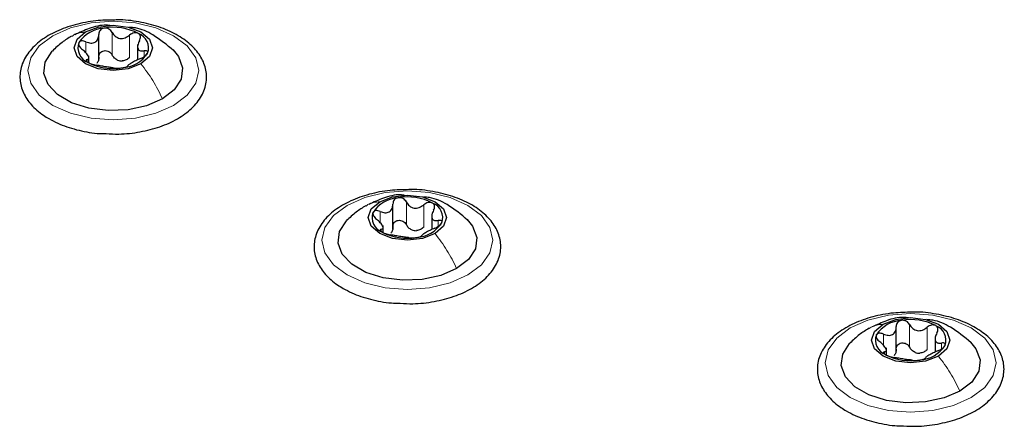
# Paper-space layout 'Blatt4' of a CAD drawing. Header units: millimetres. Extents: x 5 to 418, y 2 to 292.
# Tile 75 of 102: x 137.38 to 147.76, y 225.41 to 229.7. Entities that reach past the tile are written whole.
import ezdxf

# ---------------------------------------------------------------- set-up
doc = ezdxf.new("R2010")
doc.units = ezdxf.units.MM

psp = doc.layouts.new('Blatt4')

# ---------------------------------------------------------------- linework, layer by layer
at = {"color": 7, "linetype": 'Continuous', "lineweight": 25}
for p, q in [((138.216, 229.277), (138.216, 229.54)), ((138.625, 229.437), (138.625, 229.274)), ((138.112, 229.249), (138.112, 229.317)), ((141.316, 227.488), (141.316, 227.751)), ((141.725, 227.647), (141.725, 227.484)), ((141.212, 227.459), (141.212, 227.527)), ((146.619, 226.195), (146.619, 226.458)), ((147.028, 226.355), (147.028, 226.192)), ((146.515, 226.167), (146.515, 226.235))]:
    psp.add_line(p, q, dxfattribs=at)
at = {"color": 7, "linetype": 'Continuous', "lineweight": 18}
for p, q in [((138.357, 229.326), (138.357, 229.564)), ((138.541, 229.297), (138.541, 229.535)), ((138.081, 229.347), (138.081, 229.464)), ((138.694, 229.308), (138.694, 229.369)), ((138.093, 229.254), (138.093, 229.276)), ((141.457, 227.536), (141.457, 227.775)), ((141.641, 227.508), (141.641, 227.746)), ((141.181, 227.558), (141.181, 227.675)), ((141.794, 227.519), (141.794, 227.58)), ((141.192, 227.465), (141.192, 227.487)), ((146.484, 226.265), (146.484, 226.382)), ((146.76, 226.244), (146.76, 226.482)), ((146.944, 226.215), (146.944, 226.453)), ((147.097, 226.226), (147.097, 226.287)), ((146.496, 226.172), (146.496, 226.194))]:
    psp.add_line(p, q, dxfattribs=at)
at = {"color": 7, "linetype": 'Continuous', "lineweight": 18, "flags": 128}
for points in [[(137.732, 229.529), (137.919, 229.611), (138.136, 229.663), (138.369, 229.681), (138.602, 229.663), (138.819, 229.611), (139.005, 229.529), (139.148, 229.421), (139.238, 229.296), (139.269, 229.161), (139.238, 229.027), (139.148, 228.901), (139.005, 228.794), (138.819, 228.711), (138.602, 228.659), (138.369, 228.642), (138.136, 228.659), (137.919, 228.711), (137.732, 228.794), (137.589, 228.901), (137.499, 229.027), (137.469, 229.161), (137.499, 229.296), (137.589, 229.421), (137.732, 229.529)], [(140.832, 227.739), (141.018, 227.822), (141.235, 227.874), (141.468, 227.892), (141.701, 227.874), (141.918, 227.822), (142.105, 227.739), (142.248, 227.632), (142.338, 227.506), (142.368, 227.372), (142.338, 227.237), (142.248, 227.112), (142.105, 227.005), (141.918, 226.922), (141.701, 226.87), (141.468, 226.852), (141.235, 226.87), (141.018, 226.922), (140.832, 227.005), (140.689, 227.112), (140.599, 227.237), (140.568, 227.372), (140.599, 227.506), (140.689, 227.632), (140.832, 227.739)], [(146.135, 226.447), (146.321, 226.529), (146.539, 226.581), (146.771, 226.599), (147.004, 226.581), (147.221, 226.529), (147.408, 226.447), (147.551, 226.339), (147.641, 226.214), (147.671, 226.079), (147.641, 225.945), (147.551, 225.82), (147.408, 225.712), (147.221, 225.629), (147.004, 225.577), (146.771, 225.56), (146.539, 225.577), (146.321, 225.629), (146.135, 225.712), (145.992, 225.82), (145.902, 225.945), (145.871, 226.079), (145.902, 226.214), (145.992, 226.339), (146.135, 226.447)]]:
    psp.add_lwpolyline(points, dxfattribs=at)
at = {"color": 7, "linetype": 'Continuous', "lineweight": 25, "flags": 128}
for points in [[(138.077, 229.568), (138.211, 229.619), (138.369, 229.638), (138.527, 229.619), (138.66, 229.568), (138.75, 229.491), (138.781, 229.399), (138.75, 229.308), (138.66, 229.231)], [(138.66, 229.231), (138.527, 229.179), (138.369, 229.161), (138.211, 229.179), (138.077, 229.231), (137.988, 229.308), (137.956, 229.399), (137.988, 229.491), (138.077, 229.568)], [(138.887, 228.862), (138.72, 228.79), (138.525, 228.748), (138.316, 228.739), (138.112, 228.765), (137.929, 228.822), (137.782, 228.908), (137.682, 229.013), (137.637, 229.131), (137.652, 229.251), (137.725, 229.364), (137.73, 229.369)], [(138.999, 229.378), (139.056, 229.309), (139.1, 229.191), (139.085, 229.071), (139.012, 228.958), (138.887, 228.862)], [(141.177, 227.778), (141.31, 227.83), (141.468, 227.848), (141.626, 227.83), (141.76, 227.778), (141.849, 227.701), (141.881, 227.61), (141.849, 227.519), (141.76, 227.442)], [(141.76, 227.442), (141.626, 227.39), (141.468, 227.372), (141.31, 227.39), (141.177, 227.442), (141.087, 227.519), (141.056, 227.61), (141.087, 227.701), (141.177, 227.778)], [(141.987, 227.073), (141.82, 227), (141.624, 226.958), (141.416, 226.95), (141.212, 226.975), (141.029, 227.033), (140.881, 227.118), (140.781, 227.224), (140.737, 227.342), (140.752, 227.462), (140.825, 227.575), (140.829, 227.58)], [(142.098, 227.589), (142.155, 227.52), (142.2, 227.402), (142.185, 227.282), (142.112, 227.169), (141.987, 227.073)], [(147.063, 226.149), (146.929, 226.097), (146.771, 226.079), (146.614, 226.097), (146.48, 226.149), (146.39, 226.226), (146.359, 226.317), (146.39, 226.409), (146.48, 226.486)], [(146.48, 226.486), (146.614, 226.537), (146.771, 226.556), (146.929, 226.537), (147.063, 226.486), (147.153, 226.409), (147.184, 226.317), (147.153, 226.226), (147.063, 226.149)], [(147.29, 225.78), (147.123, 225.708), (146.927, 225.666), (146.719, 225.657), (146.515, 225.683), (146.332, 225.74), (146.184, 225.826), (146.084, 225.931), (146.04, 226.049), (146.055, 226.169), (146.128, 226.282), (146.133, 226.287)], [(147.402, 226.296), (147.459, 226.227), (147.503, 226.11), (147.488, 225.989), (147.415, 225.876), (147.29, 225.78)]]:
    psp.add_lwpolyline(points, dxfattribs=at)
at = {"color": 7, "linetype": 'Continuous', "lineweight": 25}
for centre, radius, start, end in [((138.292, 229.267), 0.342, 93.4335, 146.5611), ((138.369, 229.041), 0.576, 62.6428, 99.7711), ((138.575, 229.398), 0.165, 340.539, 69.2579), ((138.162, 229.401), 0.165, 160.539, 249.2579), ((138.445, 229.532), 0.342, 273.4335, 326.5611), ((138.368, 229.758), 0.576, 242.6428, 279.7711), ((138.471, 229.472), 0.211, 254.2708, 268.1431), ((141.392, 227.477), 0.342, 93.4335, 146.5611), ((141.469, 227.252), 0.576, 62.6428, 99.7711), ((141.675, 227.609), 0.165, 340.539, 69.2579), ((141.261, 227.611), 0.165, 160.539, 249.2579), ((141.545, 227.743), 0.342, 273.4335, 326.5611), ((141.468, 227.968), 0.576, 242.6428, 279.7711), ((141.571, 227.683), 0.211, 254.2708, 268.1431), ((146.695, 226.185), 0.342, 93.4335, 146.5611), ((146.772, 225.959), 0.576, 62.6428, 99.7711), ((146.978, 226.316), 0.165, 340.539, 69.2579), ((146.565, 226.319), 0.165, 160.539, 249.2579), ((146.874, 226.39), 0.211, 254.2708, 268.1431), ((146.848, 226.45), 0.342, 273.4335, 326.5611), ((146.771, 226.676), 0.576, 242.6428, 279.7711)]:
    psp.add_arc(centre, radius, start, end, dxfattribs=at)
for points, knots in [([(138.384, 229.694), (138.318, 229.693), (138.175, 229.691), (137.965, 229.649), (137.766, 229.579), (137.599, 229.481), (137.472, 229.358), (137.395, 229.217), (137.377, 229.067), (137.414, 228.925), (137.5, 228.797), (137.6, 228.709), (137.671, 228.665), (137.691, 228.654)], [0, 0, 0, 0, 0.0866794, 0.1860201, 0.2857737, 0.3862316, 0.4874251, 0.5875941, 0.6837558, 0.7762888, 0.8686662, 0.9642393, 1, 1, 1, 1]), ([(138.346, 229.634), (138.329, 229.636), (138.252, 229.646), (138.118, 229.612), (138.013, 229.562), (137.964, 229.539)], [0, 0, 0, 0, 0.12537, 0.585999, 1, 1, 1, 1]), ([(138.272, 229.609), (138.263, 229.606), (138.247, 229.602), (138.229, 229.586), (138.218, 229.565), (138.217, 229.55), (138.216, 229.542)], [0, 0, 0, 0, 0.250033, 0.499632, 0.749228, 1, 1, 1, 1]), ([(138.357, 229.564), (138.353, 229.571), (138.344, 229.585), (138.323, 229.6), (138.298, 229.61), (138.28, 229.609), (138.272, 229.609)], [0, 0, 0, 0, 0.249815, 0.499908, 0.75012, 1, 1, 1, 1]), ([(138.294, 228.496), (138.338, 228.493), (138.458, 228.487), (138.653, 228.511), (138.865, 228.564), (139.051, 228.648), (139.201, 228.758), (139.307, 228.89), (139.358, 229.037), (139.35, 229.185), (139.29, 229.321), (139.185, 229.442), (139.037, 229.545), (138.852, 229.627), (138.64, 229.677), (138.479, 229.699), (138.394, 229.695), (138.384, 229.694)], [0, 0, 0, 0, 0.043178, 0.116961, 0.19094, 0.26533, 0.340301, 0.415461, 0.48884, 0.558844, 0.627333, 0.696902, 0.76915, 0.842962, 0.916921, 0.990714, 1, 1, 1, 1]), ([(139.004, 229.373), (138.934, 229.431), (138.814, 229.531), (138.648, 229.609), (138.56, 229.615), (138.538, 229.616)], [0, 0, 0, 0, 0.507466, 0.877443, 1, 1, 1, 1]), ([(137.93, 229.525), (137.896, 229.503), (137.823, 229.458), (137.761, 229.399), (137.728, 229.367)], [0, 0, 0, 0, 0.473586, 1, 1, 1, 1]), ([(138.081, 229.464), (138.098, 229.458), (138.124, 229.449), (138.156, 229.451), (138.178, 229.459), (138.196, 229.474), (138.213, 229.501), (138.215, 229.526), (138.216, 229.542)], [0, 0, 0, 0, 0.249168, 0.374303, 0.498903, 0.623987, 0.749746, 1, 1, 1, 1]), ([(138.357, 229.564), (138.367, 229.549), (138.381, 229.527), (138.412, 229.508), (138.438, 229.499), (138.466, 229.499), (138.503, 229.508), (138.526, 229.524), (138.541, 229.535)], [0, 0, 0, 0, 0.249199, 0.374336, 0.49893, 0.624007, 0.749759, 1, 1, 1, 1]), ([(138.634, 229.552), (138.627, 229.555), (138.613, 229.561), (138.588, 229.559), (138.563, 229.551), (138.549, 229.541), (138.541, 229.535)], [0, 0, 0, 0, 0.249991, 0.499611, 0.749127, 1, 1, 1, 1]), ([(138.645, 229.476), (138.648, 229.483), (138.655, 229.498), (138.657, 229.52), (138.651, 229.54), (138.639, 229.548), (138.634, 229.552)], [0, 0, 0, 0, 0.2498519, 0.4999015, 0.7501147, 1, 1, 1, 1]), ([(138.006, 229.455), (138.005, 229.45), (138.002, 229.439), (138.01, 229.42), (138.024, 229.4), (138.037, 229.389), (138.043, 229.383)], [0, 0, 0, 0, 0.249857, 0.499466, 0.749011, 1, 1, 1, 1]), ([(138.081, 229.464), (138.073, 229.467), (138.057, 229.473), (138.035, 229.474), (138.016, 229.469), (138.01, 229.46), (138.006, 229.455)], [0, 0, 0, 0, 0.249807, 0.500055, 0.750309, 1, 1, 1, 1]), ([(138.645, 229.476), (138.637, 229.46), (138.626, 229.437), (138.624, 229.408), (138.629, 229.39), (138.639, 229.377), (138.659, 229.366), (138.68, 229.368), (138.694, 229.369)], [0, 0, 0, 0, 0.249201, 0.374338, 0.498932, 0.624008, 0.74976, 1, 1, 1, 1]), ([(138.093, 229.276), (138.1, 229.278), (138.111, 229.282), (138.113, 229.295), (138.109, 229.309), (138.099, 229.326), (138.079, 229.352), (138.057, 229.37), (138.043, 229.383)], [0, 0, 0, 0, 0.249201, 0.374338, 0.498932, 0.624008, 0.74976, 1, 1, 1, 1]), ([(138.216, 229.304), (138.216, 229.291), (138.215, 229.265), (138.201, 229.245), (138.194, 229.236)], [0, 0, 0, 0, 0.50155, 1, 1, 1, 1]), ([(138.216, 229.304), (138.217, 229.312), (138.218, 229.327), (138.229, 229.348), (138.247, 229.363), (138.271, 229.372), (138.298, 229.371), (138.323, 229.362), (138.344, 229.347), (138.353, 229.333), (138.357, 229.326)], [0, 0, 0, 0, 0.125193, 0.249438, 0.374279, 0.499024, 0.623869, 0.749369, 0.87443, 1, 1, 1, 1]), ([(138.414, 229.27), (138.402, 229.277), (138.378, 229.291), (138.364, 229.314), (138.357, 229.326)], [0, 0, 0, 0, 0.498457, 1, 1, 1, 1]), ([(138.541, 229.297), (138.53, 229.288), (138.507, 229.271), (138.479, 229.265), (138.464, 229.262)], [0, 0, 0, 0, 0.501552, 1, 1, 1, 1]), ([(138.656, 229.288), (138.639, 229.281), (138.614, 229.269), (138.581, 229.252), (138.559, 229.239), (138.542, 229.229), (138.524, 229.218), (138.523, 229.213), (138.521, 229.21)], [0, 0, 0, 0, 0.249168, 0.374303, 0.498903, 0.623987, 0.749746, 1, 1, 1, 1]), ([(138.656, 229.288), (138.664, 229.291), (138.68, 229.298), (138.702, 229.312), (138.721, 229.328), (138.728, 229.338), (138.731, 229.343)], [0, 0, 0, 0, 0.2498071, 0.5000551, 0.7503094, 1, 1, 1, 1]), ([(138.731, 229.343), (138.732, 229.348), (138.735, 229.357), (138.728, 229.367), (138.714, 229.371), (138.701, 229.37), (138.694, 229.369)], [0, 0, 0, 0, 0.249857, 0.499466, 0.749011, 1, 1, 1, 1]), ([(138.093, 229.276), (138.089, 229.275), (138.082, 229.274), (138.081, 229.267), (138.087, 229.257), (138.098, 229.25), (138.104, 229.246)], [0, 0, 0, 0, 0.249852, 0.499902, 0.750115, 1, 1, 1, 1]), ([(138.104, 229.246), (138.11, 229.243), (138.124, 229.236), (138.15, 229.227), (138.175, 229.22), (138.189, 229.218), (138.196, 229.217)], [0, 0, 0, 0, 0.249991, 0.499611, 0.749127, 1, 1, 1, 1]), ([(138.38, 229.188), (138.371, 229.19), (138.356, 229.192), (138.326, 229.195), (138.299, 229.199), (138.271, 229.204), (138.234, 229.211), (138.211, 229.214), (138.196, 229.217)], [0, 0, 0, 0, 0.2491995, 0.3743362, 0.4989302, 0.6240074, 0.7497593, 1, 1, 1, 1]), ([(138.38, 229.188), (138.385, 229.188), (138.393, 229.186), (138.414, 229.186), (138.44, 229.187), (138.457, 229.189), (138.466, 229.19)], [0, 0, 0, 0, 0.249815, 0.499908, 0.75012, 1, 1, 1, 1]), ([(138.466, 229.19), (138.474, 229.192), (138.491, 229.195), (138.509, 229.2), (138.52, 229.206), (138.521, 229.209), (138.521, 229.21)], [0, 0, 0, 0, 0.250033, 0.499632, 0.749228, 1, 1, 1, 1]), ([(137.691, 228.654), (137.721, 228.637), (137.809, 228.59), (137.978, 228.534), (138.155, 228.498), (138.262, 228.496), (138.294, 228.496)], [0, 0, 0, 0, 0.180167, 0.52014, 0.85956, 1, 1, 1, 1]), ([(141.484, 227.905), (141.417, 227.904), (141.275, 227.902), (141.064, 227.86), (140.866, 227.79), (140.698, 227.691), (140.571, 227.569), (140.495, 227.427), (140.476, 227.278), (140.514, 227.135), (140.599, 227.007), (140.699, 226.92), (140.771, 226.876), (140.79, 226.864)], [0, 0, 0, 0, 0.0866794, 0.1860201, 0.2857737, 0.3862316, 0.4874251, 0.5875941, 0.6837558, 0.7762888, 0.8686662, 0.9642393, 1, 1, 1, 1]), ([(141.435, 227.846), (141.422, 227.848), (141.348, 227.856), (141.218, 227.822), (141.113, 227.773), (141.063, 227.75)], [0, 0, 0, 0, 0.101836, 0.574859, 1, 1, 1, 1]), ([(141.393, 226.707), (141.438, 226.704), (141.558, 226.697), (141.753, 226.722), (141.964, 226.775), (142.15, 226.859), (142.301, 226.969), (142.406, 227.1), (142.457, 227.247), (142.45, 227.395), (142.39, 227.532), (142.285, 227.653), (142.137, 227.756), (141.952, 227.837), (141.74, 227.888), (141.578, 227.91), (141.493, 227.905), (141.484, 227.905)], [0, 0, 0, 0, 0.043178, 0.116961, 0.19094, 0.26533, 0.340301, 0.415461, 0.48884, 0.558844, 0.627333, 0.696902, 0.76915, 0.842962, 0.916921, 0.990714, 1, 1, 1, 1]), ([(141.029, 227.735), (140.995, 227.714), (140.923, 227.669), (140.86, 227.609), (140.827, 227.578)], [0, 0, 0, 0, 0.473586, 1, 1, 1, 1]), ([(141.181, 227.675), (141.198, 227.669), (141.223, 227.66), (141.256, 227.662), (141.278, 227.67), (141.295, 227.685), (141.312, 227.711), (141.314, 227.736), (141.316, 227.753)], [0, 0, 0, 0, 0.249168, 0.374303, 0.498903, 0.623987, 0.749746, 1, 1, 1, 1]), ([(141.371, 227.819), (141.363, 227.817), (141.346, 227.813), (141.328, 227.797), (141.317, 227.776), (141.316, 227.761), (141.316, 227.753)], [0, 0, 0, 0, 0.250033, 0.499632, 0.749228, 1, 1, 1, 1]), ([(141.457, 227.775), (141.452, 227.782), (141.444, 227.796), (141.423, 227.811), (141.397, 227.821), (141.38, 227.82), (141.371, 227.819)], [0, 0, 0, 0, 0.249815, 0.499908, 0.75012, 1, 1, 1, 1]), ([(141.457, 227.775), (141.466, 227.76), (141.481, 227.737), (141.511, 227.718), (141.538, 227.71), (141.566, 227.71), (141.602, 227.718), (141.626, 227.735), (141.641, 227.746)], [0, 0, 0, 0, 0.249199, 0.374336, 0.49893, 0.624007, 0.749759, 1, 1, 1, 1]), ([(142.103, 227.584), (142.034, 227.642), (141.914, 227.742), (141.747, 227.82), (141.659, 227.826), (141.637, 227.827)], [0, 0, 0, 0, 0.507466, 0.877443, 1, 1, 1, 1]), ([(141.733, 227.763), (141.726, 227.766), (141.713, 227.772), (141.687, 227.77), (141.662, 227.762), (141.648, 227.751), (141.641, 227.746)], [0, 0, 0, 0, 0.249991, 0.499611, 0.749127, 1, 1, 1, 1]), ([(141.744, 227.687), (141.748, 227.694), (141.755, 227.708), (141.756, 227.73), (141.75, 227.75), (141.739, 227.759), (141.733, 227.763)], [0, 0, 0, 0, 0.2498519, 0.4999015, 0.7501147, 1, 1, 1, 1]), ([(141.106, 227.666), (141.105, 227.661), (141.102, 227.65), (141.109, 227.63), (141.123, 227.611), (141.136, 227.599), (141.143, 227.594)], [0, 0, 0, 0, 0.249857, 0.499466, 0.749011, 1, 1, 1, 1]), ([(141.181, 227.675), (141.173, 227.678), (141.157, 227.684), (141.134, 227.685), (141.115, 227.679), (141.109, 227.671), (141.106, 227.666)], [0, 0, 0, 0, 0.249807, 0.500055, 0.750309, 1, 1, 1, 1]), ([(141.744, 227.687), (141.737, 227.671), (141.726, 227.648), (141.724, 227.619), (141.728, 227.6), (141.738, 227.587), (141.758, 227.577), (141.779, 227.579), (141.794, 227.58)], [0, 0, 0, 0, 0.249201, 0.374338, 0.498932, 0.624008, 0.74976, 1, 1, 1, 1]), ([(141.192, 227.487), (141.2, 227.489), (141.211, 227.492), (141.212, 227.506), (141.208, 227.52), (141.198, 227.537), (141.178, 227.563), (141.157, 227.581), (141.143, 227.594)], [0, 0, 0, 0, 0.249201, 0.374338, 0.498932, 0.624008, 0.74976, 1, 1, 1, 1]), ([(141.316, 227.515), (141.316, 227.522), (141.317, 227.538), (141.328, 227.558), (141.346, 227.574), (141.371, 227.583), (141.397, 227.582), (141.422, 227.573), (141.443, 227.558), (141.452, 227.544), (141.457, 227.536)], [0, 0, 0, 0, 0.125193, 0.249438, 0.374279, 0.499024, 0.623869, 0.749369, 0.87443, 1, 1, 1, 1]), ([(141.514, 227.48), (141.502, 227.487), (141.477, 227.501), (141.464, 227.525), (141.457, 227.536)], [0, 0, 0, 0, 0.498457, 1, 1, 1, 1]), ([(141.756, 227.499), (141.764, 227.502), (141.779, 227.509), (141.802, 227.523), (141.821, 227.539), (141.827, 227.549), (141.83, 227.554)], [0, 0, 0, 0, 0.2498071, 0.5000551, 0.7503094, 1, 1, 1, 1]), ([(141.83, 227.554), (141.832, 227.559), (141.835, 227.568), (141.827, 227.577), (141.813, 227.582), (141.8, 227.581), (141.794, 227.58)], [0, 0, 0, 0, 0.249857, 0.499466, 0.749011, 1, 1, 1, 1]), ([(141.192, 227.487), (141.189, 227.486), (141.182, 227.484), (141.18, 227.477), (141.186, 227.468), (141.197, 227.461), (141.203, 227.457)], [0, 0, 0, 0, 0.249852, 0.499902, 0.750115, 1, 1, 1, 1]), ([(141.203, 227.457), (141.21, 227.453), (141.224, 227.446), (141.249, 227.438), (141.274, 227.431), (141.288, 227.429), (141.295, 227.427)], [0, 0, 0, 0, 0.249991, 0.499611, 0.749127, 1, 1, 1, 1]), ([(141.316, 227.515), (141.315, 227.502), (141.314, 227.476), (141.301, 227.456), (141.294, 227.446)], [0, 0, 0, 0, 0.50155, 1, 1, 1, 1]), ([(141.48, 227.399), (141.47, 227.4), (141.456, 227.402), (141.425, 227.406), (141.399, 227.41), (141.371, 227.414), (141.334, 227.421), (141.311, 227.425), (141.295, 227.427)], [0, 0, 0, 0, 0.2491995, 0.3743362, 0.4989302, 0.6240074, 0.7497593, 1, 1, 1, 1]), ([(141.641, 227.508), (141.629, 227.499), (141.606, 227.481), (141.578, 227.475), (141.564, 227.473)], [0, 0, 0, 0, 0.501552, 1, 1, 1, 1]), ([(141.565, 227.401), (141.574, 227.402), (141.59, 227.405), (141.608, 227.411), (141.619, 227.417), (141.62, 227.419), (141.621, 227.421)], [0, 0, 0, 0, 0.250033, 0.499632, 0.749228, 1, 1, 1, 1]), ([(141.756, 227.499), (141.739, 227.491), (141.713, 227.48), (141.681, 227.463), (141.659, 227.45), (141.641, 227.44), (141.624, 227.428), (141.622, 227.424), (141.621, 227.421)], [0, 0, 0, 0, 0.249168, 0.374303, 0.498903, 0.623987, 0.749746, 1, 1, 1, 1]), ([(141.48, 227.399), (141.484, 227.398), (141.493, 227.397), (141.514, 227.397), (141.539, 227.398), (141.557, 227.4), (141.565, 227.401)], [0, 0, 0, 0, 0.249815, 0.499908, 0.75012, 1, 1, 1, 1]), ([(140.79, 226.864), (140.82, 226.848), (140.908, 226.801), (141.078, 226.745), (141.254, 226.709), (141.362, 226.707), (141.393, 226.707)], [0, 0, 0, 0, 0.180167, 0.52014, 0.85956, 1, 1, 1, 1]), ([(146.787, 226.612), (146.721, 226.611), (146.578, 226.609), (146.368, 226.568), (146.169, 226.497), (146.001, 226.399), (145.874, 226.276), (145.798, 226.135), (145.78, 225.985), (145.817, 225.843), (145.903, 225.715), (146.003, 225.627), (146.074, 225.584), (146.093, 225.572)], [0, 0, 0, 0, 0.086679, 0.18602, 0.285774, 0.386232, 0.487425, 0.587594, 0.683756, 0.776289, 0.868666, 0.964239, 1, 1, 1, 1]), ([(146.697, 225.414), (146.741, 225.411), (146.861, 225.405), (147.056, 225.429), (147.268, 225.482), (147.454, 225.566), (147.604, 225.676), (147.709, 225.808), (147.76, 225.955), (147.753, 226.103), (147.693, 226.239), (147.588, 226.36), (147.44, 226.463), (147.255, 226.545), (147.043, 226.595), (146.882, 226.617), (146.797, 226.613), (146.787, 226.612)], [0, 0, 0, 0, 0.043178, 0.116961, 0.19094, 0.26533, 0.340301, 0.415461, 0.48884, 0.558844, 0.627333, 0.696902, 0.76915, 0.842962, 0.916921, 0.990714, 1, 1, 1, 1]), ([(146.749, 226.552), (146.732, 226.554), (146.654, 226.564), (146.521, 226.53), (146.416, 226.48), (146.366, 226.457)], [0, 0, 0, 0, 0.12537, 0.585999, 1, 1, 1, 1]), ([(146.674, 226.527), (146.666, 226.524), (146.65, 226.52), (146.632, 226.504), (146.62, 226.483), (146.619, 226.468), (146.619, 226.46)], [0, 0, 0, 0, 0.250033, 0.499632, 0.749228, 1, 1, 1, 1]), ([(146.76, 226.482), (146.756, 226.489), (146.747, 226.503), (146.726, 226.518), (146.701, 226.528), (146.683, 226.527), (146.674, 226.527)], [0, 0, 0, 0, 0.249815, 0.499908, 0.75012, 1, 1, 1, 1]), ([(147.407, 226.291), (147.337, 226.349), (147.217, 226.449), (147.05, 226.527), (146.962, 226.533), (146.941, 226.534)], [0, 0, 0, 0, 0.5074664, 0.8774431, 1, 1, 1, 1]), ([(146.333, 226.443), (146.298, 226.421), (146.226, 226.377), (146.164, 226.317), (146.131, 226.285)], [0, 0, 0, 0, 0.473586, 1, 1, 1, 1]), ([(146.484, 226.382), (146.476, 226.385), (146.46, 226.391), (146.438, 226.392), (146.419, 226.387), (146.412, 226.378), (146.409, 226.373)], [0, 0, 0, 0, 0.249807, 0.500055, 0.750309, 1, 1, 1, 1]), ([(146.484, 226.382), (146.501, 226.376), (146.526, 226.367), (146.559, 226.369), (146.581, 226.377), (146.599, 226.392), (146.616, 226.419), (146.618, 226.444), (146.619, 226.46)], [0, 0, 0, 0, 0.249168, 0.374303, 0.498903, 0.623987, 0.749746, 1, 1, 1, 1]), ([(146.76, 226.482), (146.769, 226.467), (146.784, 226.445), (146.815, 226.426), (146.841, 226.417), (146.869, 226.417), (146.906, 226.426), (146.929, 226.442), (146.944, 226.453)], [0, 0, 0, 0, 0.249199, 0.374336, 0.49893, 0.624007, 0.749759, 1, 1, 1, 1]), ([(147.037, 226.471), (147.03, 226.473), (147.016, 226.479), (146.991, 226.478), (146.966, 226.469), (146.951, 226.459), (146.944, 226.453)], [0, 0, 0, 0, 0.249991, 0.499611, 0.749127, 1, 1, 1, 1]), ([(147.047, 226.394), (147.04, 226.378), (147.029, 226.355), (147.027, 226.326), (147.031, 226.308), (147.042, 226.295), (147.061, 226.284), (147.083, 226.286), (147.097, 226.287)], [0, 0, 0, 0, 0.249201, 0.374338, 0.498932, 0.624008, 0.74976, 1, 1, 1, 1]), ([(147.047, 226.394), (147.051, 226.401), (147.058, 226.416), (147.06, 226.438), (147.053, 226.458), (147.042, 226.466), (147.037, 226.471)], [0, 0, 0, 0, 0.249852, 0.499902, 0.750115, 1, 1, 1, 1]), ([(146.409, 226.373), (146.408, 226.368), (146.405, 226.357), (146.412, 226.338), (146.426, 226.318), (146.439, 226.307), (146.446, 226.301)], [0, 0, 0, 0, 0.249857, 0.499466, 0.749011, 1, 1, 1, 1]), ([(146.496, 226.194), (146.503, 226.197), (146.514, 226.2), (146.516, 226.213), (146.512, 226.227), (146.501, 226.244), (146.481, 226.27), (146.46, 226.289), (146.446, 226.301)], [0, 0, 0, 0, 0.249201, 0.374338, 0.498932, 0.624008, 0.74976, 1, 1, 1, 1]), ([(146.619, 226.222), (146.619, 226.23), (146.62, 226.245), (146.631, 226.266), (146.65, 226.281), (146.674, 226.29), (146.701, 226.289), (146.726, 226.28), (146.747, 226.265), (146.755, 226.251), (146.76, 226.244)], [0, 0, 0, 0, 0.125193, 0.249438, 0.374279, 0.499024, 0.623869, 0.749369, 0.87443, 1, 1, 1, 1]), ([(147.134, 226.261), (147.135, 226.266), (147.138, 226.275), (147.131, 226.285), (147.117, 226.289), (147.103, 226.288), (147.097, 226.287)], [0, 0, 0, 0, 0.2498571, 0.4994664, 0.7490114, 1, 1, 1, 1]), ([(146.496, 226.194), (146.492, 226.194), (146.485, 226.192), (146.483, 226.185), (146.49, 226.175), (146.501, 226.168), (146.506, 226.164)], [0, 0, 0, 0, 0.249852, 0.499902, 0.750115, 1, 1, 1, 1]), ([(146.619, 226.222), (146.618, 226.209), (146.617, 226.183), (146.604, 226.164), (146.597, 226.154)], [0, 0, 0, 0, 0.50155, 1, 1, 1, 1]), ([(146.817, 226.188), (146.805, 226.195), (146.781, 226.209), (146.767, 226.232), (146.76, 226.244)], [0, 0, 0, 0, 0.498457, 1, 1, 1, 1]), ([(146.944, 226.215), (146.933, 226.206), (146.91, 226.189), (146.881, 226.183), (146.867, 226.18)], [0, 0, 0, 0, 0.5015517, 1, 1, 1, 1]), ([(147.059, 226.206), (147.042, 226.199), (147.017, 226.187), (146.984, 226.17), (146.962, 226.158), (146.944, 226.147), (146.927, 226.136), (146.925, 226.131), (146.924, 226.128)], [0, 0, 0, 0, 0.249168, 0.374303, 0.498903, 0.623987, 0.749746, 1, 1, 1, 1]), ([(147.059, 226.206), (147.067, 226.21), (147.083, 226.216), (147.105, 226.23), (147.124, 226.246), (147.131, 226.256), (147.134, 226.261)], [0, 0, 0, 0, 0.249807, 0.500055, 0.750309, 1, 1, 1, 1]), ([(146.506, 226.164), (146.513, 226.161), (146.527, 226.154), (146.552, 226.145), (146.577, 226.138), (146.592, 226.136), (146.599, 226.135)], [0, 0, 0, 0, 0.2499907, 0.4996106, 0.7491271, 1, 1, 1, 1]), ([(146.783, 226.106), (146.774, 226.108), (146.759, 226.11), (146.728, 226.113), (146.702, 226.117), (146.674, 226.122), (146.637, 226.129), (146.614, 226.132), (146.599, 226.135)], [0, 0, 0, 0, 0.249199, 0.374336, 0.49893, 0.624007, 0.749759, 1, 1, 1, 1]), ([(146.783, 226.106), (146.787, 226.106), (146.796, 226.104), (146.817, 226.104), (146.842, 226.105), (146.86, 226.107), (146.869, 226.108)], [0, 0, 0, 0, 0.2498147, 0.4999078, 0.7501201, 1, 1, 1, 1]), ([(146.869, 226.108), (146.877, 226.11), (146.893, 226.113), (146.911, 226.119), (146.923, 226.124), (146.924, 226.127), (146.924, 226.128)], [0, 0, 0, 0, 0.250033, 0.499632, 0.749228, 1, 1, 1, 1]), ([(146.093, 225.572), (146.124, 225.555), (146.211, 225.508), (146.381, 225.453), (146.558, 225.416), (146.665, 225.414), (146.697, 225.414)], [0, 0, 0, 0, 0.180167, 0.52014, 0.85956, 1, 1, 1, 1])]:
    psp.add_open_spline(points, degree=3, knots=knots, dxfattribs=at)
at = {"color": 7, "linetype": 'Continuous', "lineweight": 18}
for points in [[(137.932, 229.521), (137.938, 229.526), (137.978, 229.558), (138.032, 229.563), (138.077, 229.568)], [(141.032, 227.732), (141.038, 227.737), (141.078, 227.769), (141.131, 227.774), (141.177, 227.778)], [(146.335, 226.439), (146.341, 226.445), (146.381, 226.476), (146.435, 226.481), (146.48, 226.486)]]:
    psp.add_open_spline(points, degree=3, knots=[0, 0, 0, 0, 0.162643, 1, 1, 1, 1], dxfattribs=at)
for points in [[(138.887, 228.862), (138.855, 228.928), (138.792, 229.059), (138.704, 229.174), (138.66, 229.231)], [(141.987, 227.073), (141.955, 227.138), (141.891, 227.269), (141.804, 227.384), (141.76, 227.442)], [(147.29, 225.78), (147.258, 225.846), (147.194, 225.977), (147.107, 226.092), (147.063, 226.149)]]:
    psp.add_open_spline(points, degree=3, dxfattribs=at)

doc.saveas('drawing.dxf')
